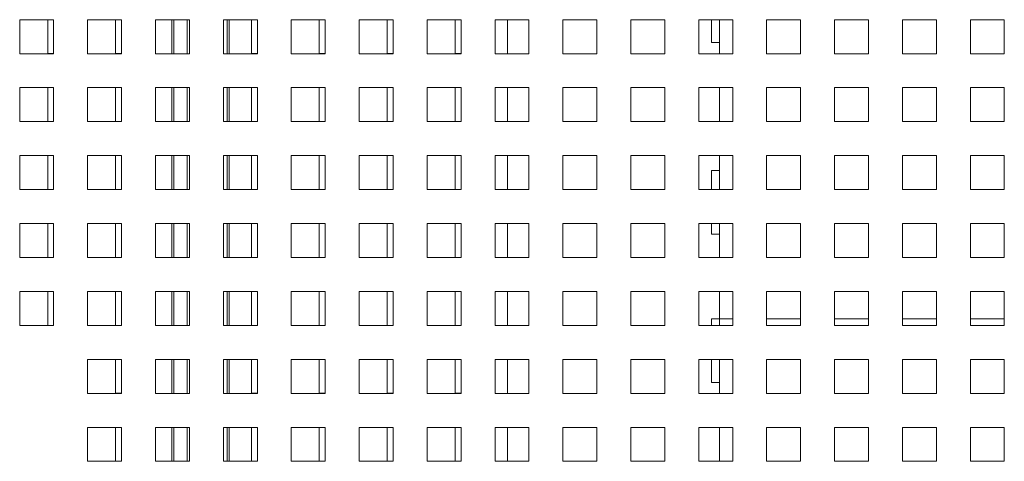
# Paper-space layout '5' of a CAD drawing. Header units: inches. Extents: x 1 to 109, y 1 to 85.
# Tile 45 of 58: x 90.78 to 94.4, y 19.87 to 21.49. Entities that reach past the tile are written whole.
import ezdxf

# ---------------------------------------------------------------- set-up
doc = ezdxf.new("R2010")
doc.units = ezdxf.units.IN
doc.header["$MEASUREMENT"] = 0

psp = doc.layouts.new('5')

# ---------------------------------------------------------------- linework, layer by layer
at = {"color": 7, "linetype": 'Continuous', "lineweight": 15, "ltscale": 5}
for p, q in [((90.903, 21.4926), (90.778, 21.4926)), ((90.778, 21.4926), (90.778, 21.3676)), ((90.8811, 21.4926), (90.8811, 21.3678)), ((90.903, 21.3676), (90.903, 21.4926)), ((91.153, 21.4926), (91.028, 21.4926)), ((91.028, 21.4926), (91.028, 21.3676)), ((91.1311, 21.4926), (91.1311, 21.3678)), ((91.153, 21.3676), (91.153, 21.4926)), ((91.403, 21.4926), (91.278, 21.4926)), ((91.278, 21.4926), (91.278, 21.3676)), ((91.3386, 21.4926), (91.3386, 21.3676)), ((91.403, 21.3676), (91.403, 21.4926)), ((91.653, 21.4926), (91.528, 21.4926)), ((91.528, 21.4926), (91.528, 21.3676)), ((91.5486, 21.3676), (91.5486, 21.4926)), ((91.6311, 21.4926), (91.6311, 21.3678)), ((91.653, 21.3676), (91.653, 21.4926)), ((91.903, 21.4926), (91.778, 21.4926)), ((91.778, 21.4926), (91.778, 21.3676)), ((91.8811, 21.4926), (91.8811, 21.3678)), ((91.903, 21.3676), (91.903, 21.4926)), ((92.153, 21.4926), (92.028, 21.4926)), ((92.028, 21.4926), (92.028, 21.3676)), ((92.1311, 21.4926), (92.1311, 21.3678)), ((92.153, 21.3676), (92.153, 21.4926)), ((92.403, 21.4926), (92.278, 21.4926)), ((92.278, 21.4926), (92.278, 21.3676)), ((92.3811, 21.4926), (92.3811, 21.3678)), ((92.403, 21.3676), (92.403, 21.4926)), ((92.653, 21.4926), (92.528, 21.4926)), ((92.528, 21.4926), (92.528, 21.3676)), ((92.5736, 21.4926), (92.5736, 21.3676)), ((92.653, 21.3676), (92.653, 21.4926)), ((92.903, 21.4926), (92.778, 21.4926)), ((92.778, 21.4926), (92.778, 21.3676)), ((92.903, 21.3676), (92.903, 21.4926)), ((93.153, 21.4926), (93.028, 21.4926)), ((93.028, 21.4926), (93.028, 21.3676)), ((93.153, 21.3676), (93.153, 21.4926)), ((93.403, 21.4926), (93.278, 21.4926)), ((93.278, 21.4926), (93.278, 21.3676)), ((93.3255, 21.4926), (93.3255, 21.4082)), ((93.3549, 21.4926), (93.3549, 21.4082)), ((93.403, 21.3676), (93.403, 21.4926)), ((93.653, 21.4926), (93.528, 21.4926)), ((93.528, 21.4926), (93.528, 21.3676)), ((93.653, 21.3676), (93.653, 21.4926)), ((93.903, 21.4926), (93.778, 21.4926)), ((93.778, 21.4926), (93.778, 21.3676)), ((93.903, 21.3676), (93.903, 21.4926)), ((94.153, 21.4926), (94.028, 21.4926)), ((94.028, 21.4926), (94.028, 21.3676)), ((94.153, 21.3676), (94.153, 21.4926)), ((94.403, 21.4926), (94.278, 21.4926)), ((94.278, 21.4926), (94.278, 21.3676)), ((94.403, 21.3676), (94.403, 21.4926)), ((93.3255, 21.4082), (93.3549, 21.4082)), ((93.3549, 21.3676), (93.3549, 21.4082)), ((90.778, 21.3676), (90.903, 21.3676)), ((90.8811, 21.3678), (90.903, 21.3678)), ((91.028, 21.3676), (91.153, 21.3676)), ((91.1311, 21.3678), (91.153, 21.3678)), ((91.278, 21.3676), (91.403, 21.3676)), ((91.528, 21.3676), (91.653, 21.3676)), ((91.6311, 21.3678), (91.653, 21.3678)), ((91.778, 21.3676), (91.903, 21.3676)), ((91.8811, 21.3678), (91.903, 21.3678)), ((92.028, 21.3676), (92.153, 21.3676)), ((92.1311, 21.3678), (92.153, 21.3678)), ((92.278, 21.3676), (92.403, 21.3676)), ((92.3811, 21.3678), (92.403, 21.3678)), ((92.528, 21.3676), (92.653, 21.3676)), ((92.778, 21.3676), (92.903, 21.3676)), ((93.028, 21.3676), (93.153, 21.3676)), ((93.278, 21.3676), (93.403, 21.3676)), ((93.528, 21.3676), (93.653, 21.3676)), ((93.778, 21.3676), (93.903, 21.3676)), ((94.028, 21.3676), (94.153, 21.3676)), ((94.278, 21.3676), (94.403, 21.3676)), ((90.903, 21.2426), (90.778, 21.2426)), ((90.778, 21.2426), (90.778, 21.1176)), ((90.8811, 21.2426), (90.8811, 21.1178)), ((90.903, 21.1176), (90.903, 21.2426)), ((91.153, 21.2426), (91.028, 21.2426)), ((91.028, 21.2426), (91.028, 21.1176)), ((91.1311, 21.2426), (91.1311, 21.1178)), ((91.153, 21.1176), (91.153, 21.2426)), ((91.403, 21.2426), (91.278, 21.2426)), ((91.278, 21.2426), (91.278, 21.1176)), ((91.3386, 21.2426), (91.3386, 21.1176)), ((91.403, 21.1176), (91.403, 21.2426)), ((91.653, 21.2426), (91.528, 21.2426)), ((91.528, 21.2426), (91.528, 21.1176)), ((91.5486, 21.1176), (91.5486, 21.2426)), ((91.6311, 21.2426), (91.6311, 21.1178)), ((91.653, 21.1176), (91.653, 21.2426)), ((91.903, 21.2426), (91.778, 21.2426)), ((91.778, 21.2426), (91.778, 21.1176)), ((91.8811, 21.2426), (91.8811, 21.1178)), ((91.903, 21.1176), (91.903, 21.2426)), ((92.153, 21.2426), (92.028, 21.2426)), ((92.028, 21.2426), (92.028, 21.1176)), ((92.1311, 21.2426), (92.1311, 21.1178)), ((92.153, 21.1176), (92.153, 21.2426)), ((92.403, 21.2426), (92.278, 21.2426)), ((92.278, 21.2426), (92.278, 21.1176)), ((92.3811, 21.2426), (92.3811, 21.1178)), ((92.403, 21.1176), (92.403, 21.2426)), ((92.653, 21.2426), (92.528, 21.2426)), ((92.528, 21.2426), (92.528, 21.1176)), ((92.5736, 21.2426), (92.5736, 21.1176)), ((92.653, 21.1176), (92.653, 21.2426)), ((92.903, 21.2426), (92.778, 21.2426)), ((92.778, 21.2426), (92.778, 21.1176)), ((92.903, 21.1176), (92.903, 21.2426)), ((93.153, 21.2426), (93.028, 21.2426)), ((93.028, 21.2426), (93.028, 21.1176)), ((93.153, 21.1176), (93.153, 21.2426)), ((93.403, 21.2426), (93.278, 21.2426)), ((93.278, 21.2426), (93.278, 21.1176)), ((93.3549, 21.1176), (93.3549, 21.2426)), ((93.403, 21.1176), (93.403, 21.2426)), ((93.653, 21.2426), (93.528, 21.2426)), ((93.528, 21.2426), (93.528, 21.1176)), ((93.653, 21.1176), (93.653, 21.2426)), ((93.903, 21.2426), (93.778, 21.2426)), ((93.778, 21.2426), (93.778, 21.1176)), ((93.903, 21.1176), (93.903, 21.2426)), ((94.153, 21.2426), (94.028, 21.2426)), ((94.028, 21.2426), (94.028, 21.1176)), ((94.153, 21.1176), (94.153, 21.2426)), ((94.403, 21.2426), (94.278, 21.2426)), ((94.278, 21.2426), (94.278, 21.1176)), ((94.403, 21.1176), (94.403, 21.2426)), ((90.778, 21.1176), (90.903, 21.1176)), ((90.8811, 21.1178), (90.903, 21.1178)), ((91.028, 21.1176), (91.153, 21.1176)), ((91.1311, 21.1178), (91.153, 21.1178)), ((91.278, 21.1176), (91.403, 21.1176)), ((91.528, 21.1176), (91.653, 21.1176)), ((91.6311, 21.1178), (91.653, 21.1178)), ((91.778, 21.1176), (91.903, 21.1176)), ((91.8811, 21.1178), (91.903, 21.1178)), ((92.028, 21.1176), (92.153, 21.1176)), ((92.1311, 21.1178), (92.153, 21.1178)), ((92.278, 21.1176), (92.403, 21.1176)), ((92.3811, 21.1178), (92.403, 21.1178)), ((92.528, 21.1176), (92.653, 21.1176)), ((92.778, 21.1176), (92.903, 21.1176)), ((93.028, 21.1176), (93.153, 21.1176)), ((93.278, 21.1176), (93.403, 21.1176)), ((93.528, 21.1176), (93.653, 21.1176)), ((93.778, 21.1176), (93.903, 21.1176)), ((94.028, 21.1176), (94.153, 21.1176)), ((94.278, 21.1176), (94.403, 21.1176)), ((90.903, 20.9926), (90.778, 20.9926)), ((90.778, 20.9926), (90.778, 20.8676)), ((90.8811, 20.9926), (90.8811, 20.8678)), ((90.903, 20.8676), (90.903, 20.9926)), ((91.153, 20.9926), (91.028, 20.9926)), ((91.028, 20.9926), (91.028, 20.8676)), ((91.1311, 20.9926), (91.1311, 20.8678)), ((91.153, 20.8676), (91.153, 20.9926)), ((91.403, 20.9926), (91.278, 20.9926)), ((91.278, 20.9926), (91.278, 20.8676)), ((91.3386, 20.9926), (91.3386, 20.8676)), ((91.403, 20.8676), (91.403, 20.9926)), ((91.653, 20.9926), (91.528, 20.9926)), ((91.528, 20.9926), (91.528, 20.8676)), ((91.5486, 20.8676), (91.5486, 20.9926)), ((91.6311, 20.9926), (91.6311, 20.8678)), ((91.653, 20.8676), (91.653, 20.9926)), ((91.903, 20.9926), (91.778, 20.9926)), ((91.778, 20.9926), (91.778, 20.8676)), ((91.8811, 20.9926), (91.8811, 20.8678)), ((91.903, 20.8676), (91.903, 20.9926)), ((92.153, 20.9926), (92.028, 20.9926)), ((92.028, 20.9926), (92.028, 20.8676)), ((92.1311, 20.9926), (92.1311, 20.8678)), ((92.153, 20.8676), (92.153, 20.9926)), ((92.403, 20.9926), (92.278, 20.9926)), ((92.278, 20.9926), (92.278, 20.8676)), ((92.3811, 20.9926), (92.3811, 20.8678)), ((92.403, 20.8676), (92.403, 20.9926)), ((92.653, 20.9926), (92.528, 20.9926)), ((92.528, 20.9926), (92.528, 20.8676)), ((92.5736, 20.9926), (92.5736, 20.8676)), ((92.653, 20.8676), (92.653, 20.9926)), ((92.903, 20.9926), (92.778, 20.9926)), ((92.778, 20.9926), (92.778, 20.8676)), ((92.903, 20.8676), (92.903, 20.9926)), ((93.153, 20.9926), (93.028, 20.9926)), ((93.028, 20.9926), (93.028, 20.8676)), ((93.153, 20.8676), (93.153, 20.9926)), ((93.403, 20.9926), (93.278, 20.9926)), ((93.278, 20.9926), (93.278, 20.8676)), ((93.3549, 20.9383), (93.3549, 20.9926)), ((93.403, 20.8676), (93.403, 20.9926)), ((93.653, 20.9926), (93.528, 20.9926)), ((93.528, 20.9926), (93.528, 20.8676)), ((93.653, 20.8676), (93.653, 20.9926)), ((93.903, 20.9926), (93.778, 20.9926)), ((93.778, 20.9926), (93.778, 20.8676)), ((93.903, 20.8676), (93.903, 20.9926)), ((94.153, 20.9926), (94.028, 20.9926)), ((94.028, 20.9926), (94.028, 20.8676)), ((94.153, 20.8676), (94.153, 20.9926)), ((94.403, 20.9926), (94.278, 20.9926)), ((94.278, 20.9926), (94.278, 20.8676)), ((94.403, 20.8676), (94.403, 20.9926)), ((93.3255, 20.8676), (93.3255, 20.9383)), ((93.3255, 20.9383), (93.3549, 20.9383)), ((93.3549, 20.8676), (93.3549, 20.9383)), ((90.778, 20.8676), (90.903, 20.8676)), ((90.8811, 20.8678), (90.903, 20.8678)), ((91.028, 20.8676), (91.153, 20.8676)), ((91.1311, 20.8678), (91.153, 20.8678)), ((91.278, 20.8676), (91.403, 20.8676)), ((91.528, 20.8676), (91.653, 20.8676)), ((91.6311, 20.8678), (91.653, 20.8678)), ((91.778, 20.8676), (91.903, 20.8676)), ((91.8811, 20.8678), (91.903, 20.8678)), ((92.028, 20.8676), (92.153, 20.8676)), ((92.1311, 20.8678), (92.153, 20.8678)), ((92.278, 20.8676), (92.403, 20.8676)), ((92.3811, 20.8678), (92.403, 20.8678)), ((92.528, 20.8676), (92.653, 20.8676)), ((92.778, 20.8676), (92.903, 20.8676)), ((93.028, 20.8676), (93.153, 20.8676)), ((93.278, 20.8676), (93.403, 20.8676)), ((93.528, 20.8676), (93.653, 20.8676)), ((93.778, 20.8676), (93.903, 20.8676)), ((94.028, 20.8676), (94.153, 20.8676)), ((94.278, 20.8676), (94.403, 20.8676)), ((90.903, 20.7426), (90.778, 20.7426)), ((90.778, 20.7426), (90.778, 20.6176)), ((90.8811, 20.7426), (90.8811, 20.6178)), ((90.903, 20.6176), (90.903, 20.7426)), ((91.153, 20.7426), (91.028, 20.7426)), ((91.028, 20.7426), (91.028, 20.6176)), ((91.1311, 20.7426), (91.1311, 20.6178)), ((91.153, 20.6176), (91.153, 20.7426)), ((91.403, 20.7426), (91.278, 20.7426)), ((91.278, 20.7426), (91.278, 20.6176)), ((91.3386, 20.7426), (91.3386, 20.6176)), ((91.403, 20.6176), (91.403, 20.7426)), ((91.653, 20.7426), (91.528, 20.7426)), ((91.528, 20.7426), (91.528, 20.6176)), ((91.5486, 20.6176), (91.5486, 20.7426)), ((91.6311, 20.7426), (91.6311, 20.6178)), ((91.653, 20.6176), (91.653, 20.7426)), ((91.903, 20.7426), (91.778, 20.7426)), ((91.778, 20.7426), (91.778, 20.6176)), ((91.8811, 20.7426), (91.8811, 20.6178)), ((91.903, 20.6176), (91.903, 20.7426)), ((92.153, 20.7426), (92.028, 20.7426)), ((92.028, 20.7426), (92.028, 20.6176)), ((92.1311, 20.7426), (92.1311, 20.6178)), ((92.153, 20.6176), (92.153, 20.7426)), ((92.403, 20.7426), (92.278, 20.7426)), ((92.278, 20.7426), (92.278, 20.6176)), ((92.3811, 20.7426), (92.3811, 20.6178)), ((92.403, 20.6176), (92.403, 20.7426)), ((92.653, 20.7426), (92.528, 20.7426)), ((92.528, 20.7426), (92.528, 20.6176)), ((92.5736, 20.7426), (92.5736, 20.6176)), ((92.653, 20.6176), (92.653, 20.7426)), ((92.903, 20.7426), (92.778, 20.7426)), ((92.778, 20.7426), (92.778, 20.6176)), ((92.903, 20.6176), (92.903, 20.7426)), ((93.153, 20.7426), (93.028, 20.7426)), ((93.028, 20.7426), (93.028, 20.6176)), ((93.153, 20.6176), (93.153, 20.7426)), ((93.403, 20.7426), (93.278, 20.7426)), ((93.278, 20.7426), (93.278, 20.6176)), ((93.3255, 20.704), (93.3255, 20.7426)), ((93.3549, 20.704), (93.3549, 20.7426)), ((93.403, 20.6176), (93.403, 20.7426)), ((93.653, 20.7426), (93.528, 20.7426)), ((93.528, 20.7426), (93.528, 20.6176)), ((93.653, 20.6176), (93.653, 20.7426)), ((93.903, 20.7426), (93.778, 20.7426)), ((93.778, 20.7426), (93.778, 20.6176)), ((93.903, 20.6176), (93.903, 20.7426)), ((94.153, 20.7426), (94.028, 20.7426)), ((94.028, 20.7426), (94.028, 20.6176)), ((94.153, 20.6176), (94.153, 20.7426)), ((94.403, 20.7426), (94.278, 20.7426)), ((94.278, 20.7426), (94.278, 20.6176)), ((94.403, 20.6176), (94.403, 20.7426)), ((93.3255, 20.704), (93.3549, 20.704)), ((93.3549, 20.6176), (93.3549, 20.704)), ((90.778, 20.6176), (90.903, 20.6176)), ((90.8811, 20.6178), (90.903, 20.6178)), ((91.028, 20.6176), (91.153, 20.6176)), ((91.1311, 20.6178), (91.153, 20.6178)), ((91.278, 20.6176), (91.403, 20.6176)), ((91.528, 20.6176), (91.653, 20.6176)), ((91.6311, 20.6178), (91.653, 20.6178)), ((91.778, 20.6176), (91.903, 20.6176)), ((91.8811, 20.6178), (91.903, 20.6178)), ((92.028, 20.6176), (92.153, 20.6176)), ((92.1311, 20.6178), (92.153, 20.6178)), ((92.278, 20.6176), (92.403, 20.6176)), ((92.3811, 20.6178), (92.403, 20.6178)), ((92.528, 20.6176), (92.653, 20.6176)), ((92.778, 20.6176), (92.903, 20.6176)), ((93.028, 20.6176), (93.153, 20.6176)), ((93.278, 20.6176), (93.403, 20.6176)), ((93.528, 20.6176), (93.653, 20.6176)), ((93.778, 20.6176), (93.903, 20.6176)), ((94.028, 20.6176), (94.153, 20.6176)), ((94.278, 20.6176), (94.403, 20.6176)), ((90.903, 20.4926), (90.778, 20.4926)), ((90.778, 20.4926), (90.778, 20.3676)), ((90.8811, 20.4926), (90.8811, 20.3678)), ((90.903, 20.3676), (90.903, 20.4926)), ((91.153, 20.4926), (91.028, 20.4926)), ((91.028, 20.4926), (91.028, 20.3676)), ((91.1311, 20.4926), (91.1311, 20.3678)), ((91.153, 20.3676), (91.153, 20.4926)), ((91.403, 20.4926), (91.278, 20.4926)), ((91.278, 20.4926), (91.278, 20.3676)), ((91.3386, 20.4926), (91.3386, 20.3676)), ((91.403, 20.3676), (91.403, 20.4926)), ((91.653, 20.4926), (91.528, 20.4926)), ((91.528, 20.4926), (91.528, 20.3676)), ((91.5486, 20.3676), (91.5486, 20.4926)), ((91.6311, 20.4926), (91.6311, 20.3678)), ((91.653, 20.3676), (91.653, 20.4926)), ((91.903, 20.4926), (91.778, 20.4926)), ((91.778, 20.4926), (91.778, 20.3676)), ((91.8811, 20.4926), (91.8811, 20.3678)), ((91.903, 20.3676), (91.903, 20.4926)), ((92.153, 20.4926), (92.028, 20.4926)), ((92.028, 20.4926), (92.028, 20.3676)), ((92.1311, 20.4926), (92.1311, 20.3678)), ((92.153, 20.3676), (92.153, 20.4926)), ((92.403, 20.4926), (92.278, 20.4926)), ((92.278, 20.4926), (92.278, 20.3676)), ((92.3811, 20.4926), (92.3811, 20.3678)), ((92.403, 20.3676), (92.403, 20.4926)), ((92.653, 20.4926), (92.528, 20.4926)), ((92.528, 20.4926), (92.528, 20.3676)), ((92.5736, 20.4926), (92.5736, 20.3676)), ((92.653, 20.3676), (92.653, 20.4926)), ((92.903, 20.4926), (92.778, 20.4926)), ((92.778, 20.4926), (92.778, 20.3676)), ((92.903, 20.3676), (92.903, 20.4926)), ((93.153, 20.4926), (93.028, 20.4926)), ((93.028, 20.4926), (93.028, 20.3676)), ((93.153, 20.3676), (93.153, 20.4926)), ((93.403, 20.4926), (93.278, 20.4926)), ((93.278, 20.4926), (93.278, 20.3676)), ((93.3549, 20.392), (93.3549, 20.4926)), ((93.403, 20.3676), (93.403, 20.4926)), ((93.653, 20.4926), (93.528, 20.4926)), ((93.528, 20.4926), (93.528, 20.3676)), ((93.653, 20.3676), (93.653, 20.4926)), ((93.903, 20.4926), (93.778, 20.4926)), ((93.778, 20.4926), (93.778, 20.3676)), ((93.903, 20.3676), (93.903, 20.4926)), ((94.153, 20.4926), (94.028, 20.4926)), ((94.028, 20.4926), (94.028, 20.3676)), ((94.153, 20.3676), (94.153, 20.4926)), ((94.403, 20.4926), (94.278, 20.4926)), ((94.278, 20.4926), (94.278, 20.3676)), ((94.403, 20.3676), (94.403, 20.4926)), ((93.3255, 20.3676), (93.3255, 20.3915)), ((93.3255, 20.3915), (93.3549, 20.3915)), ((93.3549, 20.3915), (93.3549, 20.392)), ((93.3549, 20.3676), (93.3549, 20.3915)), ((90.778, 20.3676), (90.903, 20.3676)), ((90.8811, 20.3678), (90.903, 20.3678)), ((91.028, 20.3676), (91.153, 20.3676)), ((91.1311, 20.3678), (91.153, 20.3678)), ((91.278, 20.3676), (91.403, 20.3676)), ((91.528, 20.3676), (91.653, 20.3676)), ((91.6311, 20.3678), (91.653, 20.3678)), ((91.778, 20.3676), (91.903, 20.3676)), ((91.8811, 20.3678), (91.903, 20.3678)), ((92.028, 20.3676), (92.153, 20.3676)), ((92.1311, 20.3678), (92.153, 20.3678)), ((92.278, 20.3676), (92.403, 20.3676)), ((92.3811, 20.3678), (92.403, 20.3678)), ((92.528, 20.3676), (92.653, 20.3676)), ((92.778, 20.3676), (92.903, 20.3676)), ((93.028, 20.3676), (93.153, 20.3676)), ((93.278, 20.3676), (93.403, 20.3676)), ((93.528, 20.3676), (93.653, 20.3676)), ((93.778, 20.3676), (93.903, 20.3676)), ((94.028, 20.3676), (94.153, 20.3676)), ((94.278, 20.3676), (94.403, 20.3676)), ((91.153, 20.2426), (91.028, 20.2426)), ((91.028, 20.2426), (91.028, 20.1176)), ((91.1311, 20.2426), (91.1311, 20.1178)), ((91.153, 20.1176), (91.153, 20.2426)), ((91.403, 20.2426), (91.278, 20.2426)), ((91.278, 20.2426), (91.278, 20.1176)), ((91.3386, 20.2426), (91.3386, 20.1176)), ((91.403, 20.1176), (91.403, 20.2426)), ((91.653, 20.2426), (91.528, 20.2426)), ((91.528, 20.2426), (91.528, 20.1176)), ((91.5486, 20.1176), (91.5486, 20.2426)), ((91.6311, 20.2426), (91.6311, 20.1178)), ((91.653, 20.1176), (91.653, 20.2426)), ((91.903, 20.2426), (91.778, 20.2426)), ((91.778, 20.2426), (91.778, 20.1176)), ((91.8811, 20.2426), (91.8811, 20.1178)), ((91.903, 20.1176), (91.903, 20.2426)), ((92.153, 20.2426), (92.028, 20.2426)), ((92.028, 20.2426), (92.028, 20.1176)), ((92.1311, 20.2426), (92.1311, 20.1178)), ((92.153, 20.1176), (92.153, 20.2426)), ((92.403, 20.2426), (92.278, 20.2426)), ((92.278, 20.2426), (92.278, 20.1176)), ((92.3811, 20.2426), (92.3811, 20.1178)), ((92.403, 20.1176), (92.403, 20.2426)), ((92.653, 20.2426), (92.528, 20.2426)), ((92.528, 20.2426), (92.528, 20.1176)), ((92.5736, 20.2426), (92.5736, 20.1176)), ((92.653, 20.1176), (92.653, 20.2426)), ((92.903, 20.2426), (92.778, 20.2426)), ((92.778, 20.2426), (92.778, 20.1176)), ((92.903, 20.1176), (92.903, 20.2426)), ((93.153, 20.2426), (93.028, 20.2426)), ((93.028, 20.2426), (93.028, 20.1176)), ((93.153, 20.1176), (93.153, 20.2426)), ((93.403, 20.2426), (93.278, 20.2426)), ((93.278, 20.2426), (93.278, 20.1176)), ((93.3255, 20.1571), (93.3255, 20.2426)), ((93.3549, 20.1571), (93.3549, 20.2426)), ((93.403, 20.1176), (93.403, 20.2426)), ((93.653, 20.2426), (93.528, 20.2426)), ((93.528, 20.2426), (93.528, 20.1176)), ((93.653, 20.1176), (93.653, 20.2426)), ((93.903, 20.2426), (93.778, 20.2426)), ((93.778, 20.2426), (93.778, 20.1176)), ((93.903, 20.1176), (93.903, 20.2426)), ((94.153, 20.2426), (94.028, 20.2426)), ((94.028, 20.2426), (94.028, 20.1176)), ((94.153, 20.1176), (94.153, 20.2426)), ((94.403, 20.2426), (94.278, 20.2426)), ((94.278, 20.2426), (94.278, 20.1176)), ((94.403, 20.1176), (94.403, 20.2426)), ((93.3255, 20.1571), (93.3549, 20.1571)), ((93.3549, 20.1176), (93.3549, 20.1571)), ((91.028, 20.1176), (91.153, 20.1176)), ((91.1311, 20.1178), (91.153, 20.1178)), ((91.278, 20.1176), (91.403, 20.1176)), ((91.528, 20.1176), (91.653, 20.1176)), ((91.6311, 20.1178), (91.653, 20.1178)), ((91.778, 20.1176), (91.903, 20.1176)), ((91.8811, 20.1178), (91.903, 20.1178)), ((92.028, 20.1176), (92.153, 20.1176)), ((92.1311, 20.1178), (92.153, 20.1178)), ((92.278, 20.1176), (92.403, 20.1176)), ((92.3811, 20.1178), (92.403, 20.1178)), ((92.528, 20.1176), (92.653, 20.1176)), ((92.778, 20.1176), (92.903, 20.1176)), ((93.028, 20.1176), (93.153, 20.1176)), ((93.278, 20.1176), (93.403, 20.1176)), ((93.528, 20.1176), (93.653, 20.1176)), ((93.778, 20.1176), (93.903, 20.1176)), ((94.028, 20.1176), (94.153, 20.1176)), ((94.278, 20.1176), (94.403, 20.1176)), ((91.153, 19.9926), (91.028, 19.9926)), ((91.028, 19.9926), (91.028, 19.8676)), ((91.1311, 19.9926), (91.1311, 19.8678)), ((91.153, 19.8676), (91.153, 19.9926)), ((91.403, 19.9926), (91.278, 19.9926)), ((91.278, 19.9926), (91.278, 19.8676)), ((91.3386, 19.9926), (91.3386, 19.8676)), ((91.403, 19.8676), (91.403, 19.9926)), ((91.653, 19.9926), (91.528, 19.9926)), ((91.528, 19.9926), (91.528, 19.8676)), ((91.5486, 19.8676), (91.5486, 19.9926)), ((91.6311, 19.9926), (91.6311, 19.8678)), ((91.653, 19.8676), (91.653, 19.9926)), ((91.903, 19.9926), (91.778, 19.9926)), ((91.778, 19.9926), (91.778, 19.8676)), ((91.8811, 19.9926), (91.8811, 19.8678)), ((91.903, 19.8676), (91.903, 19.9926)), ((92.153, 19.9926), (92.028, 19.9926)), ((92.028, 19.9926), (92.028, 19.8676)), ((92.1311, 19.9926), (92.1311, 19.8678)), ((92.153, 19.8676), (92.153, 19.9926)), ((92.403, 19.9926), (92.278, 19.9926)), ((92.278, 19.9926), (92.278, 19.8676)), ((92.3811, 19.9926), (92.3811, 19.8678)), ((92.403, 19.8676), (92.403, 19.9926)), ((92.653, 19.9926), (92.528, 19.9926)), ((92.528, 19.9926), (92.528, 19.8676)), ((92.5736, 19.9926), (92.5736, 19.8676)), ((92.653, 19.8676), (92.653, 19.9926)), ((92.903, 19.9926), (92.778, 19.9926)), ((92.778, 19.9926), (92.778, 19.8676)), ((92.903, 19.8676), (92.903, 19.9926)), ((93.153, 19.9926), (93.028, 19.9926)), ((93.028, 19.9926), (93.028, 19.8676)), ((93.153, 19.8676), (93.153, 19.9926)), ((93.403, 19.9926), (93.278, 19.9926)), ((93.278, 19.9926), (93.278, 19.8676)), ((93.3549, 19.8676), (93.3549, 19.9926)), ((93.403, 19.8676), (93.403, 19.9926)), ((93.653, 19.9926), (93.528, 19.9926)), ((93.528, 19.9926), (93.528, 19.8676)), ((93.653, 19.8676), (93.653, 19.9926)), ((93.903, 19.9926), (93.778, 19.9926)), ((93.778, 19.9926), (93.778, 19.8676)), ((93.903, 19.8676), (93.903, 19.9926)), ((94.153, 19.9926), (94.028, 19.9926)), ((94.028, 19.9926), (94.028, 19.8676)), ((94.153, 19.8676), (94.153, 19.9926)), ((94.403, 19.9926), (94.278, 19.9926)), ((94.278, 19.9926), (94.278, 19.8676)), ((94.403, 19.8676), (94.403, 19.9926)), ((91.028, 19.8676), (91.153, 19.8676)), ((91.1311, 19.8678), (91.153, 19.8678)), ((91.278, 19.8676), (91.403, 19.8676)), ((91.528, 19.8676), (91.653, 19.8676)), ((91.6311, 19.8678), (91.653, 19.8678)), ((91.778, 19.8676), (91.903, 19.8676)), ((91.8811, 19.8678), (91.903, 19.8678)), ((92.028, 19.8676), (92.153, 19.8676)), ((92.1311, 19.8678), (92.153, 19.8678)), ((92.278, 19.8676), (92.403, 19.8676)), ((92.3811, 19.8678), (92.403, 19.8678)), ((92.528, 19.8676), (92.653, 19.8676)), ((92.778, 19.8676), (92.903, 19.8676)), ((93.028, 19.8676), (93.153, 19.8676)), ((93.278, 19.8676), (93.403, 19.8676)), ((93.528, 19.8676), (93.653, 19.8676)), ((93.778, 19.8676), (93.903, 19.8676)), ((94.028, 19.8676), (94.153, 19.8676)), ((94.278, 19.8676), (94.403, 19.8676))]:
    psp.add_line(p, q, dxfattribs=at)
at = {"color": 8, "linetype": 'Continuous', "lineweight": 15, "ltscale": 5}
for p, q in [((91.3449, 21.4926), (91.3449, 21.3676)), ((91.394, 21.4926), (91.394, 21.3676)), ((91.5424, 21.3676), (91.5424, 21.4926)), ((91.3449, 21.2426), (91.3449, 21.1176)), ((91.394, 21.2426), (91.394, 21.1176)), ((91.5424, 21.1176), (91.5424, 21.2426)), ((91.3449, 20.9926), (91.3449, 20.8676)), ((91.394, 20.9926), (91.394, 20.8676)), ((91.5424, 20.8676), (91.5424, 20.9926)), ((91.3449, 20.7426), (91.3449, 20.6176)), ((91.394, 20.7426), (91.394, 20.6176)), ((91.5424, 20.6176), (91.5424, 20.7426)), ((91.3449, 20.4926), (91.3449, 20.3676)), ((91.394, 20.4926), (91.394, 20.3676)), ((91.5424, 20.3676), (91.5424, 20.4926)), ((93.3549, 20.392), (93.403, 20.392)), ((93.528, 20.392), (93.653, 20.392)), ((93.778, 20.392), (93.903, 20.392)), ((94.028, 20.392), (94.153, 20.392)), ((94.278, 20.392), (94.403, 20.392)), ((91.3449, 20.2426), (91.3449, 20.1176)), ((91.394, 20.2426), (91.394, 20.1176)), ((91.5424, 20.1176), (91.5424, 20.2426)), ((91.3449, 19.9926), (91.3449, 19.8676)), ((91.394, 19.9926), (91.394, 19.8676)), ((91.5424, 19.8676), (91.5424, 19.9926))]:
    psp.add_line(p, q, dxfattribs=at)

doc.saveas('drawing.dxf')
